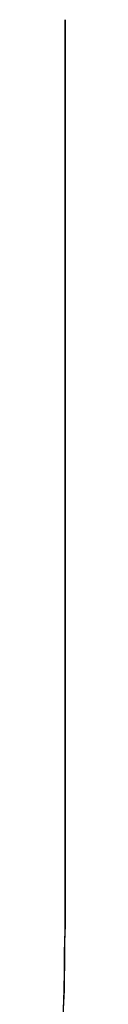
# Model space of a CAD drawing. Extents: x -4.4 to 4.4, y -6.1 to 5.8.
# Tile 40 of 157: x -1.02788 to -1.02784, y -1.0777791 to -1.0623935. Entities that reach past the tile are written whole.
import ezdxf

# ---------------------------------------------------------------- set-up
doc = ezdxf.new("R2010")
doc.units = 0
doc.layers.get('0').update_dxf_attribs({"linetype": 'CONTINUOUS'})

# ---------------------------------------------------------------- blocks, each defined once
blk = doc.blocks.new('*U1')
at = {"extrusion": (-1, 0, 0)}
for p, q in [((-1.027843, -1.062394, 5.305), (-1.027843, -1.076358, 5.305)), ((-1.027843, -1.062394, 5.305), (-1.027843, -1.062394, 5.3048)), ((-1.027843, -1.076358, 5.3048), (-1.027843, -1.062394, 5.3048)), ((-1.027843, -1.076358, 5.305), (-1.027843, -1.076358, 5.3048))]:
    blk.add_line(p, q, dxfattribs=at)
for p, q in [((-1.027843, -1.062394, 5.305), (-1.027843, -1.062394, 5.3048)), ((-1.027843, -1.076358, 5.3048), (-1.027843, -1.062394, 5.3048)), ((-1.027843, -1.062394, 5.305), (-1.027843, -1.076358, 5.305)), ((-1.027843, -1.076358, 5.305), (-1.027843, -1.076358, 5.3048))]:
    blk.add_line(p, q)
for points in [[(-1.02784, -1.07636, 5.305), (-1.02784, -1.07656, 5.305), (-1.02785, -1.07676, 5.305), (-1.02785, -1.07696, 5.305), (-1.02785, -1.07716, 5.305), (-1.02786, -1.07736, 5.305), (-1.02786, -1.07756, 5.305), (-1.02787, -1.07775, 5.305), (-1.02788, -1.07795, 5.305)], [(-1.02787, -1.07786, 5.3048), (-1.02786, -1.07756, 5.3048), (-1.02785, -1.07726, 5.3048), (-1.02785, -1.07696, 5.3048), (-1.02784, -1.07666, 5.3048), (-1.02784, -1.07636, 5.3048)], [(-1.02787, -1.07786, 5.3048), (-1.02786, -1.07756, 5.3048), (-1.02785, -1.07726, 5.3048), (-1.02785, -1.07696, 5.3048), (-1.02784, -1.07666, 5.3048), (-1.02784, -1.07636, 5.3048)], [(-1.02784, -1.07636, 5.305), (-1.02784, -1.07656, 5.305), (-1.02785, -1.07676, 5.305), (-1.02785, -1.07696, 5.305), (-1.02785, -1.07716, 5.305), (-1.02786, -1.07736, 5.305), (-1.02786, -1.07756, 5.305), (-1.02787, -1.07775, 5.305), (-1.02788, -1.07795, 5.305)]]:
    blk.add_polyline3d(points)

msp = doc.modelspace()

# ---------------------------------------------------------------- block references
msp.add_blockref('*U1', (0, 0))

doc.saveas('drawing.dxf')
